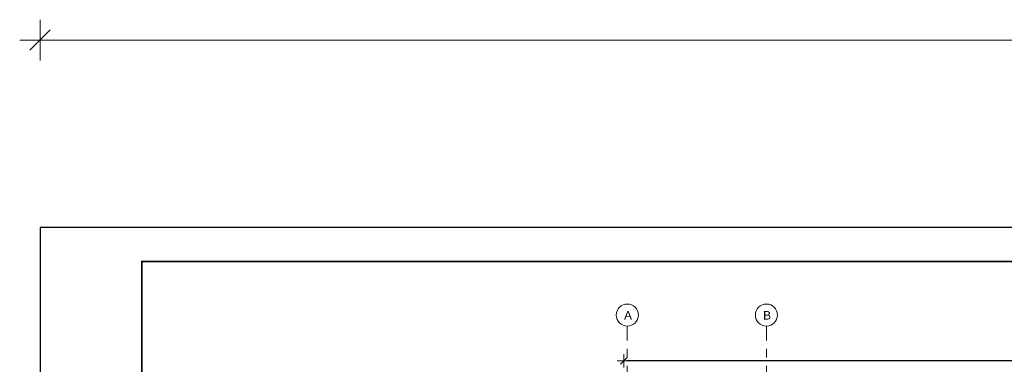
# Model space of a CAD drawing. Header units: millimetres. Extents: x 6807 to 7919, y 15387 to 15883.
# Tile 36 of 120: x 6807 to 7098, y 15767 to 15869. Entities that reach past the tile are written whole.
import ezdxf

# ---------------------------------------------------------------- set-up
doc = ezdxf.new("R2010")
doc.units = ezdxf.units.MM
doc.header["$LTSCALE"] = 10
doc.linetypes.add('MITTE', pattern=[2, 1.25, -0.25, 0.25, -0.25])
doc.layers.get('Defpoints').update_dxf_attribs({"color": 1})
doc.layers.add('_FORMATKA', color=8, linetype='Continuous', plot=False)
for name, color, linetype, lineweight in [('_RAMKA', 7, 'Continuous', 35), ('PS_DIM', 4, 'Continuous', 13), ('PS_Object', 30, 'Continuous', 13)]:
    doc.layers.add(name, color=color, linetype=linetype, lineweight=lineweight)
doc.styles.add('ARIAL', font='arial.ttf')
doc.styles.add('simplex', font='simplex.shx', dxfattribs={"width": 0.75})
doc.dimstyles.new('1_100_PRZ', dxfattribs={"dimtxt": 2, "dimasz": 1, "dimexe": 2, "dimexo": 5, "dimgap": 1, "dimtad": 1, "dimdec": 0, "dimlfac": 100, "dimtxsty": 'simplex', "dimblk": 'dimznak', "dimcen": 2, "dimse1": 1, "dimse2": 1, "dimclrd": 256, "dimclrt": 7, "dimadec": 1, "dimazin": 0, "dimtfac": 1, "dimtdec": 0, "dimtix": 1, "dimtmove": 2, "dimatfit": 3, "dimldrblk": 'dim-grot', "dimfxl": 1, "dimarcsym": 0})
doc.dimstyles.new('1_10_PRZ', dxfattribs={"dimtxt": 2, "dimasz": 1, "dimexe": 2, "dimexo": 5, "dimgap": 1, "dimtad": 1, "dimdec": 0, "dimlfac": 10, "dimtxsty": 'simplex', "dimblk": 'dimznak', "dimcen": 2, "dimse1": 1, "dimse2": 1, "dimclrt": 3, "dimadec": 1, "dimazin": 0, "dimtfac": 1, "dimtdec": 0, "dimtix": 1, "dimtmove": 2, "dimatfit": 3, "dimldrblk": 'dim-grot', "dimfxl": 1, "dimarcsym": 0})

# ---------------------------------------------------------------- blocks, each defined once
blk = doc.blocks.new('dimznak')
at = {"color": 0}
for points in [[(0, 2), (0, -2)], [(-2, 0), (2, 0)]]:
    blk.add_lwpolyline(points, dxfattribs=at)
at = {"color": 2}
blk.add_lwpolyline([(1, 1), (-1, -1)], dxfattribs=at)
blk = doc.blocks.new('*D24')
at = {"color": 252, "lineweight": -2, "transparency": 16777216}
blk.add_line((-1097, 475.33), (-3, 475.33), dxfattribs=at)
at = {"layer": 'Defpoints', "color": 0, "transparency": 16777216}
for p in [(0, 475.33), (-1100, 420), (0, 420)]:
    blk.add_point(p, dxfattribs=at)
at = {"color": 252, "lineweight": -2, "transparency": 16777216, "xscale": 3, "yscale": 3, "zscale": 3, "rotation": 180}
blk.add_blockref('dimznak', (-1100, 475.33), dxfattribs=at)
at = {"color": 252, "lineweight": -2, "transparency": 16777216, "xscale": 3, "yscale": 3, "zscale": 3}
blk.add_blockref('dimznak', (0, 475.33), dxfattribs=at)
at = {"color": 252, "transparency": 16777216, "insert": (-550, 485.83), "char_height": 15, "attachment_point": 5, "style": 'simplex'}
blk.add_mtext('1100', dxfattribs=at)
blk = doc.blocks.new('dim-grot')
blk.add_hatch(color=256).paths.add_polyline_path([(0, 0), (-2, 0.5), (-2, -0.5)])
blk.add_lwpolyline([(0, 0), (-2, 0.5), (-2, -0.5), (0, 0)])
blk = doc.blocks.new('*D446')
at = {"layer": 'Defpoints', "color": 0, "transparency": 16777216}
for p in [(6985.42, 15767.9), (6985.42, 15748.74, -0.81), (7625.42, 15749.44, -0.81)]:
    blk.add_point(p, dxfattribs=at)
at = {"layer": 'PS_DIM', "lineweight": -2, "transparency": 16777216}
blk.add_line((7624.42, 15767.9), (6986.42, 15767.9), dxfattribs=at)
at = {"layer": 'PS_DIM', "lineweight": -2, "transparency": 16777216, "rotation": 180}
blk.add_blockref('dimznak', (6985.42, 15767.9), dxfattribs=at)
at = {"layer": 'PS_DIM', "lineweight": -2, "transparency": 16777216}
blk.add_blockref('dimznak', (7625.42, 15767.9), dxfattribs=at)
at = {"layer": 'PS_DIM', "color": 7, "transparency": 16777216, "insert": (7305.42, 15769.9), "char_height": 2, "attachment_point": 5, "style": 'simplex'}
blk.add_mtext('64000', dxfattribs=at)
blk = doc.blocks.new('*U18')
at = {"layer": '_FORMATKA', "lineweight": -3}
blk.add_lwpolyline([(-1100, 0), (0, 0), (0, 420), (-1100, 420)], close=True, dxfattribs=at)
at = {"layer": '_RAMKA', "lineweight": -3, "const_width": 0.5}
blk.add_lwpolyline([(-1070, 10), (-10, 10), (-10, 410), (-1070, 410)], close=True, dxfattribs=at)
dim = blk.add_linear_dim(base=(0, 475.33), p1=(-1100, 420), p2=(0, 420), dimstyle='1_10_PRZ', override={"dimscale": 3, "dimtxt": 5, "dimlfac": 1, "dimclrd": 252, "dimclrt": 252})
dim.commit()
dim.dimension.update_dxf_attribs({"geometry": '*D24', "text_midpoint": (-550, 485.83)})

msp = doc.modelspace()

# ---------------------------------------------------------------- linework, layer by layer
at = {"layer": 'PS_Object', "color": 5, "linetype": 'MITTE'}
for p, q in [((6986.422, 15493.934, -0.807), (6986.422, 15778.153, -0.807)), ((7027.422, 15493.934, -0.807), (7027.422, 15778.153, -0.807)), ((7027.422, 15493.934, -0.807), (7027.422, 15778.153, -0.807))]:
    msp.add_line(p, q, dxfattribs=at)
at = {"layer": 'PS_Object', "color": 2}
for centre in [(6986.422, 15781.405, -0.807), (7027.422, 15781.405, -0.807)]:
    msp.add_circle(centre, 3.252, dxfattribs=at)

# ---------------------------------------------------------------- block references
at = {"layer": 'PS_DIM'}
msp.add_blockref('*U18', (7913.346, 15387.186), dxfattribs=at)

# ---------------------------------------------------------------- texts
at = {"layer": 'PS_Object', "color": 3, "style": 'ARIAL'}
for s, p in [('A', (6985.456, 15780.076, -0.807)), ('B', (7026.456, 15780.076, -0.807))]:
    msp.add_text(s, height=2.5, dxfattribs=at).set_placement(p)

# ---------------------------------------------------------------- dimensions: what is measured, and where the dimension line sits
at = {"layer": 'PS_DIM'}
dim = msp.add_linear_dim(base=(6985.422, 15767.899), p1=(7625.422, 15749.442, -0.807), p2=(6985.422, 15748.738, -0.807), dimstyle='1_100_PRZ', dxfattribs=at)
dim.commit()
dim.dimension.update_dxf_attribs({"geometry": '*D446', "text_midpoint": (7305.422, 15769.899)})

doc.saveas('drawing.dxf')
